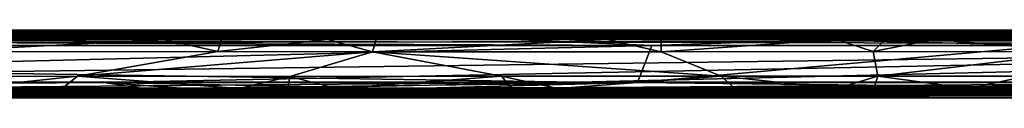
# Model space of a CAD drawing. Header units: millimetres. Extents: x -474 to 3044, y -109 to 1309.
# Tile 60 of 118: x 1193 to 1921, y 1030 to 1080. Entities that reach past the tile are written whole.
import ezdxf

# ---------------------------------------------------------------- set-up
doc = ezdxf.new("R2010")
doc.units = ezdxf.units.MM
doc.layers.add('Layer 01', color=7, linetype='Continuous', true_color=0x000000)

msp = doc.modelspace()

# ---------------------------------------------------------------- linework, layer by layer
at = {"layer": 'Layer 01'}
for points in [[(926.71, 1078, 948.1), (2639.11, 1075.66, 946.52), (-145.95, 1075.66, 946.52)], [(659.42, 1077.9, 1019), (2102.13, 1077.9, 1019), (1023.07, 1079.47, 1016.66)], [(1224.94, 1075.54, 1020.52), (2102.13, 1077.9, 1019), (659.42, 1077.9, 1019)], [(1063.24, 1075.54, 1020.52), (1224.94, 1075.54, 1020.52), (659.42, 1077.9, 1019)], [(993.63, 1080, 1006.27), (1356.14, 1080, 960.61), (835.73, 1080, 960.64)], [(835.73, 1080, 960.64), (1209.91, 1080, 953), (946.96, 1080, 952.99)], [(1356.14, 1080, 960.61), (1209.91, 1080, 953), (835.73, 1080, 960.64)], [(983.24, 1079.52, 950.45), (1256.41, 1078, 948.1), (926.71, 1078, 948.1)], [(926.71, 1078, 948.1), (1256.41, 1078, 948.1), (2639.11, 1075.66, 946.52)], [(983.24, 1079.52, 950.45), (946.96, 1080, 952.99), (1209.91, 1080, 953)], [(983.24, 1079.52, 950.45), (1209.91, 1080, 953), (1241.95, 1079.52, 950.45)], [(983.24, 1079.52, 950.45), (1241.95, 1079.52, 950.45), (1256.41, 1078, 948.1)], [(993.63, 1080, 1006.27), (1039.05, 1080, 1006.25), (1356.14, 1080, 960.61)], [(1340.04, 1080, 1014), (1023.07, 1079.47, 1016.66), (1411.01, 1079.47, 1016.66)], [(1023.07, 1079.47, 1016.66), (1340.04, 1080, 1014), (1265.09, 1080, 1014)], [(1023.07, 1079.47, 1016.66), (1265.09, 1080, 1014), (1042.37, 1080, 1014)], [(2102.13, 1077.9, 1019), (1411.01, 1079.47, 1016.66), (1023.07, 1079.47, 1016.66)], [(1039.05, 1080, 1006.25), (1305.87, 1080, 1006.41), (1356.14, 1080, 960.61)], [(1039.05, 1080, 1006.25), (1265.09, 1080, 1014), (1305.87, 1080, 1006.41)], [(1039.05, 1080, 1006.25), (1042.37, 1080, 1014), (1265.09, 1080, 1014)], [(1356.14, 1080, 960.61), (1521.84, 1080, 952.99), (1209.91, 1080, 953)], [(1209.91, 1080, 953), (1521.84, 1080, 952.99), (1613.11, 1079.52, 950.46), (1241.95, 1079.52, 950.45)], [(1224.94, 1075.54, 1020.52), (1391.28, 1075.54, 1020.52), (2102.13, 1077.9, 1019)], [(1241.95, 1079.52, 950.45), (1613.11, 1079.52, 950.46), (1256.41, 1078, 948.1)], [(1613.11, 1079.52, 950.46), (1826.68, 1078, 948.1), (1256.41, 1078, 948.1)], [(1256.41, 1078, 948.1), (1826.68, 1078, 948.1), (2639.11, 1075.66, 946.52)], [(1340.04, 1080, 1014), (1305.87, 1080, 1006.41), (1265.09, 1080, 1014)], [(1305.87, 1080, 1006.41), (1488.5, 1080, 1006.52), (1356.14, 1080, 960.61)], [(1305.87, 1080, 1006.41), (1364.83, 1080, 1014), (1503.34, 1080, 1014), (1488.5, 1080, 1006.52)], [(1305.87, 1080, 1006.41), (1340.04, 1080, 1014), (1364.83, 1080, 1014)], [(1340.04, 1080, 1014), (1411.01, 1079.47, 1016.66), (1364.83, 1080, 1014)], [(1488.5, 1080, 1006.52), (1537.88, 1080, 1006.24), (1356.14, 1080, 960.61)], [(1537.88, 1080, 1006.24), (1821.29, 1080, 960.68), (1356.14, 1080, 960.61)], [(1521.84, 1080, 952.99), (1356.14, 1080, 960.61), (1710.3, 1080, 953)], [(1356.14, 1080, 960.61), (1821.29, 1080, 960.68), (1710.3, 1080, 953)], [(1411.01, 1079.47, 1016.66), (1503.34, 1080, 1014), (1364.83, 1080, 1014)], [(1391.28, 1075.54, 1020.52), (1552.03, 1075.54, 1020.52), (2102.13, 1077.9, 1019)], [(1503.34, 1080, 1014), (1411.01, 1079.47, 1016.66), (1524.53, 1079.48, 1016.66)], [(2102.13, 1077.9, 1019), (1524.53, 1079.48, 1016.66), (1411.01, 1079.47, 1016.66)], [(1488.5, 1080, 1006.52), (1503.34, 1080, 1014), (1517.4, 1080, 1014)], [(1488.5, 1080, 1006.52), (1517.4, 1080, 1014), (1537.88, 1080, 1006.24)], [(1503.34, 1080, 1014), (1524.53, 1079.48, 1016.66), (1517.4, 1080, 1014)], [(1537.88, 1080, 1006.24), (1517.4, 1080, 1014), (1531.55, 1080, 1014)], [(1531.55, 1080, 1014), (1517.4, 1080, 1014), (1524.53, 1079.48, 1016.66)], [(1613.11, 1079.52, 950.46), (1521.84, 1080, 952.99), (1710.3, 1080, 953)], [(1758.76, 1079.47, 1016.66), (1531.55, 1080, 1014), (1524.53, 1079.48, 1016.66)], [(2102.13, 1077.9, 1019), (1758.76, 1079.47, 1016.66), (1524.53, 1079.48, 1016.66)], [(1537.88, 1080, 1006.24), (1531.55, 1080, 1014), (1668.92, 1080, 1014)], [(1531.55, 1080, 1014), (1758.76, 1079.47, 1016.66), (1668.92, 1080, 1014)], [(1537.88, 1080, 1006.24), (1735.45, 1080, 1006.26), (1821.29, 1080, 960.68)], [(1537.88, 1080, 1006.24), (1668.92, 1080, 1014), (1735.45, 1080, 1006.26)], [(1552.03, 1075.54, 1020.52), (1722.42, 1075.54, 1020.52), (2102.13, 1077.9, 1019)], [(1613.11, 1079.52, 950.46), (1710.3, 1080, 953), (1773.38, 1079.52, 950.45)], [(1613.11, 1079.52, 950.46), (1773.38, 1079.52, 950.45), (1826.68, 1078, 948.1)], [(1735.45, 1080, 1006.26), (1668.92, 1080, 1014), (1747, 1080, 1014)], [(1758.76, 1079.47, 1016.66), (1747, 1080, 1014), (1668.92, 1080, 1014)], [(2053.59, 1080, 953.01), (1710.3, 1080, 953), (1821.29, 1080, 960.68)], [(1773.38, 1079.52, 950.45), (1710.3, 1080, 953), (2053.59, 1080, 953.01)], [(1722.42, 1075.54, 1020.52), (1938.42, 1075.55, 1020.52), (2102.13, 1077.9, 1019)], [(1735.45, 1080, 1006.26), (1778.33, 1080, 1006.38), (1821.29, 1080, 960.68)], [(1735.45, 1080, 1006.26), (1747, 1080, 1014), (1762.02, 1080, 1014)], [(1735.45, 1080, 1006.26), (1762.02, 1080, 1014), (1778.33, 1080, 1006.38)], [(1747, 1080, 1014), (1758.76, 1079.47, 1016.66), (1762.02, 1080, 1014)], [(1786.48, 1080, 1013.99), (1758.76, 1079.47, 1016.66), (1824.03, 1079.48, 1016.66)], [(1758.76, 1079.47, 1016.66), (1786.48, 1080, 1013.99), (1762.02, 1080, 1014)], [(2102.13, 1077.9, 1019), (1824.03, 1079.48, 1016.66), (1758.76, 1079.47, 1016.66)], [(1778.33, 1080, 1006.38), (1762.02, 1080, 1014), (1786.48, 1080, 1013.99)], [(1773.38, 1079.52, 950.45), (2053.59, 1080, 953.01), (2189.93, 1079.52, 950.45)], [(1773.38, 1079.52, 950.45), (2189.93, 1079.52, 950.45), (1826.68, 1078, 948.1)], [(1778.33, 1080, 1006.38), (1826.38, 1080, 1006.45), (1821.29, 1080, 960.68)], [(1778.33, 1080, 1006.38), (1786.48, 1080, 1013.99), (1810.95, 1080, 1014)], [(1778.33, 1080, 1006.38), (1810.95, 1080, 1014), (1826.38, 1080, 1006.45)], [(1786.48, 1080, 1013.99), (1824.03, 1079.48, 1016.66), (1810.95, 1080, 1014)], [(1826.38, 1080, 1006.45), (1810.95, 1080, 1014), (1847.68, 1080, 1014)], [(1810.95, 1080, 1014), (1824.03, 1079.48, 1016.66), (1847.68, 1080, 1014)], [(2193.56, 1080, 960.69), (2166.29, 1080, 953), (1821.29, 1080, 960.68), (1826.38, 1080, 1006.45)], [(2053.59, 1080, 953.01), (1821.29, 1080, 960.68), (2166.29, 1080, 953)], [(1847.68, 1080, 1014), (1824.03, 1079.48, 1016.66), (2333.44, 1079.47, 1016.66)], [(2102.13, 1077.9, 1019), (2333.44, 1079.47, 1016.66), (1824.03, 1079.48, 1016.66)], [(1826.38, 1080, 1006.45), (2310.64, 1080, 1006.35), (2193.56, 1080, 960.69)], [(1826.38, 1080, 1006.45), (2245.34, 1080, 1014), (2310.64, 1080, 1006.35)], [(1826.38, 1080, 1006.45), (1847.68, 1080, 1014), (2245.34, 1080, 1014)], [(2189.93, 1079.52, 950.45), (2400.92, 1078, 948.1), (1826.68, 1078, 948.1)], [(1826.68, 1078, 948.1), (2400.92, 1078, 948.1), (2639.11, 1075.66, 946.52)], [(2333.44, 1079.47, 1016.66), (2245.34, 1080, 1014), (1847.68, 1080, 1014)], [(-175.82, 1075.8, 950.14), (2055.51, 1075.8, 950.14), (2745.4, 1076.7, 951.48)], [(-175.82, 1075.8, 950.14), (2745.4, 1076.7, 951.48), (700.7, 1076.7, 951.48)], [(2210.52, 1074.45, 949.27), (2055.51, 1075.8, 950.14), (-175.82, 1075.8, 950.14)], [(1072.05, 1074.46, 949.28), (2210.52, 1074.45, 949.27), (-175.82, 1075.8, 950.14)], [(765.28, 1077, 956.78), (1729.52, 1077, 1010.13), (-172.84, 1077, 1010.21)], [(1729.52, 1077, 1010.13), (48.63, 1077, 1013.98), (-172.84, 1077, 1010.21)], [(-168.34, 1068.47, 946), (2493.43, 1073, 946), (2605.47, 1068.49, 946), (595.83, 1041.51, 946)], [(-168.34, 1068.47, 946), (-162.26, 1072.99, 946), (2493.43, 1073, 946)], [(-166.79, 1074.52, 1017.7), (81.16, 1075.86, 1016.8), (2746.32, 1075.86, 1016.8), (2003.91, 1074.52, 1017.7)], [(604.35, 1073, 1018), (-166.79, 1074.52, 1017.7), (2003.91, 1074.52, 1017.7)], [(2738.57, 1068.58, 949), (781.13, 1072.99, 949), (-165.47, 1068.57, 949)], [(-162.26, 1072.99, 946), (-145.95, 1075.66, 946.52), (2493.43, 1073, 946)], [(2639.11, 1075.66, 946.52), (2493.43, 1073, 946), (-145.95, 1075.66, 946.52)], [(41.56, 1076.73, 1015.45), (1003.07, 1076.73, 1015.46), (2746.32, 1075.86, 1016.8)], [(41.56, 1076.73, 1015.45), (2746.32, 1075.86, 1016.8), (81.16, 1075.86, 1016.8)], [(1743.09, 1076.73, 1015.45), (48.63, 1077, 1013.98), (1740.44, 1077, 1013.98)], [(1003.07, 1076.73, 1015.46), (48.63, 1077, 1013.98), (1743.09, 1076.73, 1015.45)], [(1729.52, 1077, 1010.13), (1740.44, 1077, 1013.98), (48.63, 1077, 1013.98)], [(1660.52, 1068.72, 1018), (256.23, 1068.64, 1018), (604.35, 1073, 1018)], [(604.35, 1073, 1018), (2003.91, 1074.52, 1017.7), (1558.21, 1073, 1018)], [(604.35, 1073, 1018), (1558.21, 1073, 1018), (1660.52, 1068.72, 1018)], [(2745.4, 1076.7, 951.48), (1069.45, 1077, 953.01), (700.7, 1076.7, 951.48)], [(765.28, 1077, 956.78), (2741.8, 1077, 956.81), (2268.06, 1077, 1010.13)], [(765.28, 1077, 956.78), (2268.06, 1077, 1010.13), (1729.52, 1077, 1010.13)], [(765.28, 1077, 956.78), (1069.45, 1077, 953.01), (2748.85, 1077, 953.01), (2741.8, 1077, 956.81)], [(2210.52, 1074.45, 949.27), (1072.05, 1074.46, 949.28), (781.13, 1072.99, 949), (2067.63, 1073, 949)], [(2738.57, 1068.58, 949), (2067.63, 1073, 949), (781.13, 1072.99, 949)], [(1003.07, 1076.73, 1015.46), (1743.09, 1076.73, 1015.45), (2746.32, 1075.86, 1016.8)], [(1063.24, 1075.54, 1020.52), (1129.63, 1073, 1021), (1224.94, 1075.54, 1020.52)], [(1069.45, 1077, 953.01), (2745.4, 1076.7, 951.48), (2748.85, 1077, 953.01)], [(1126.44, 1064.1, 1021), (1299.89, 1073, 1021), (1129.63, 1073, 1021)], [(1126.44, 1064.1, 1021), (1339.46, 1064.2, 1021), (1299.89, 1073, 1021)], [(1224.94, 1075.54, 1020.52), (1129.63, 1073, 1021), (1299.89, 1073, 1021)], [(1224.94, 1075.54, 1020.52), (1299.89, 1073, 1021), (1342.25, 1073, 1021)], [(1224.94, 1075.54, 1020.52), (1342.25, 1073, 1021), (1391.28, 1075.54, 1020.52)], [(1299.89, 1073, 1021), (1339.46, 1064.2, 1021), (1342.25, 1073, 1021)], [(1339.46, 1064.2, 1021), (1453.86, 1063.99, 1021), (1420.57, 1073, 1021)], [(1339.46, 1064.2, 1021), (1420.57, 1073, 1021), (1342.25, 1073, 1021)], [(1391.28, 1075.54, 1020.52), (1342.25, 1073, 1021), (1420.57, 1073, 1021)], [(1391.28, 1075.54, 1020.52), (1456.72, 1073, 1021), (1552.03, 1075.54, 1020.52)], [(1391.28, 1075.54, 1020.52), (1420.57, 1073, 1021), (1456.72, 1073, 1021)], [(1453.86, 1063.99, 1021), (1456.72, 1073, 1021), (1420.57, 1073, 1021)], [(1453.86, 1063.99, 1021), (1627.31, 1073, 1021), (1456.72, 1073, 1021)], [(1453.86, 1063.99, 1021), (1667.44, 1064, 1021), (1627.31, 1073, 1021)], [(1552.03, 1075.54, 1020.52), (1456.72, 1073, 1021), (1627.31, 1073, 1021)], [(1552.03, 1075.54, 1020.52), (1627.31, 1073, 1021), (1667.42, 1073, 1021)], [(1552.03, 1075.54, 1020.52), (1667.42, 1073, 1021), (1722.42, 1075.54, 1020.52)], [(1558.21, 1073, 1018), (2003.91, 1074.52, 1017.7), (1784.14, 1072.99, 1018)], [(1660.52, 1068.72, 1018), (1558.21, 1073, 1018), (1784.14, 1072.99, 1018)], [(1667.44, 1064, 1021), (1667.42, 1073, 1021), (1627.31, 1073, 1021)], [(1660.52, 1068.72, 1018), (1784.14, 1072.99, 1018), (1956.24, 1068.71, 1018)], [(1722.42, 1075.54, 1020.52), (1667.42, 1073, 1021), (1796.74, 1073, 1021)], [(1667.44, 1064, 1021), (1796.74, 1073, 1021), (1667.42, 1073, 1021)], [(1667.44, 1064, 1021), (1824.14, 1064.18, 1021), (1796.74, 1073, 1021)], [(1722.42, 1075.54, 1020.52), (1832.84, 1073, 1021), (1938.42, 1075.55, 1020.52)], [(1722.42, 1075.54, 1020.52), (1796.74, 1073, 1021), (1832.84, 1073, 1021)], [(1729.52, 1077, 1010.13), (1751.83, 1077, 1013.98), (1740.44, 1077, 1013.98)], [(2268.06, 1077, 1010.13), (1751.83, 1077, 1013.98), (1729.52, 1077, 1010.13)], [(1743.09, 1076.73, 1015.45), (1740.44, 1077, 1013.98), (1751.83, 1077, 1013.98)], [(1743.09, 1076.73, 1015.45), (1751.83, 1077, 1013.98), (2276.66, 1076.73, 1015.46)], [(1743.09, 1076.73, 1015.45), (2276.66, 1076.73, 1015.46), (2746.32, 1075.86, 1016.8)], [(2276.66, 1076.73, 1015.46), (1751.83, 1077, 1013.98), (2274.05, 1077, 1013.99)], [(2268.06, 1077, 1010.13), (2274.05, 1077, 1013.99), (1751.83, 1077, 1013.98)], [(1784.14, 1072.99, 1018), (2003.91, 1074.52, 1017.7), (1966.42, 1073, 1018)], [(1966.42, 1073, 1018), (1956.24, 1068.71, 1018), (1784.14, 1072.99, 1018)], [(1824.14, 1064.18, 1021), (1832.84, 1073, 1021), (1796.74, 1073, 1021)], [(1824.14, 1064.18, 1021), (1979.58, 1063.99, 1021), (1868.95, 1073, 1021)], [(1824.14, 1064.18, 1021), (1868.95, 1073, 1021), (1832.84, 1073, 1021)], [(1938.42, 1075.55, 1020.52), (1832.84, 1073, 1021), (1868.95, 1073, 1021)], [(1938.42, 1075.55, 1020.52), (1868.95, 1073, 1021), (1997.52, 1073, 1021)], [(1997.52, 1073, 1021), (1868.95, 1073, 1021), (1979.58, 1063.99, 1021)], [(1606.03, 1041.52, 949), (2738.57, 1068.58, 949), (-165.47, 1068.57, 949)], [(22, 1041.57, 949), (1606.03, 1041.52, 949), (-165.47, 1068.57, 949)], [(561.97, 1041.4, 1018), (256.23, 1068.64, 1018), (1660.52, 1068.72, 1018)], [(1649.86, 1041.27, 1018), (561.97, 1041.4, 1018), (1660.52, 1068.72, 1018)], [(2605.47, 1068.49, 946), (1255.33, 1041.42, 946), (595.83, 1041.51, 946)], [(1121.59, 1045.88, 1021), (1235.67, 1046.05, 1021), (1339.46, 1064.2, 1021), (1126.44, 1064.1, 1021)], [(1339.46, 1064.2, 1021), (1235.67, 1046.05, 1021), (1453.86, 1063.99, 1021)], [(1453.86, 1063.99, 1021), (1235.67, 1046.05, 1021), (1392.83, 1045.82, 1021)], [(2737.5, 1041.44, 946), (1462.19, 1037.01, 946), (1255.33, 1041.42, 946), (2605.47, 1068.49, 946)], [(1453.86, 1063.99, 1021), (1392.83, 1045.82, 1021), (1549.26, 1046, 1021)], [(1667.44, 1064, 1021), (1453.86, 1063.99, 1021), (1711.69, 1046.03, 1021)], [(1711.69, 1046.03, 1021), (1453.86, 1063.99, 1021), (1549.26, 1046, 1021)], [(1606.03, 1041.52, 949), (2174.36, 1041.63, 949), (2738.57, 1068.58, 949)], [(1956.24, 1068.71, 1018), (1649.86, 1041.27, 1018), (1660.52, 1068.72, 1018)], [(1956.24, 1068.71, 1018), (2162.74, 1041.35, 1018), (1649.86, 1041.27, 1018)], [(1667.44, 1064, 1021), (1711.69, 1046.03, 1021), (1827.48, 1045.94, 1021), (1824.14, 1064.18, 1021)], [(1979.58, 1063.99, 1021), (1824.14, 1064.18, 1021), (1827.48, 1045.94, 1021)], [(1979.58, 1063.99, 1021), (1827.48, 1045.94, 1021), (1937.3, 1045.99, 1021)], [(22, 1041.57, 949), (1047.11, 1037, 949), (1606.03, 1041.52, 949)], [(561.97, 1041.4, 1018), (1323.9, 1037.02, 1018), (547.67, 1037.01, 1018)], [(1649.86, 1041.27, 1018), (1323.9, 1037.02, 1018), (561.97, 1041.4, 1018)], [(1255.33, 1041.42, 946), (660.83, 1037.02, 946), (595.83, 1041.51, 946)], [(1255.33, 1041.42, 946), (1282.72, 1037.01, 946), (660.83, 1037.02, 946)], [(1606.03, 1041.52, 949), (1047.11, 1037, 949), (1374.25, 1037, 949)], [(1235.67, 1046.05, 1021), (1121.59, 1045.88, 1021), (1149.44, 1037, 1021)], [(1235.67, 1046.05, 1021), (1149.44, 1037, 1021), (1224.47, 1037, 1021)], [(1355.21, 1037, 1021), (1235.67, 1046.05, 1021), (1224.47, 1037, 1021)], [(1235.67, 1046.05, 1021), (1355.21, 1037, 1021), (1392.83, 1045.82, 1021)], [(1315.53, 1036.98, 946), (1255.33, 1041.42, 946), (1462.19, 1037.01, 946)], [(1255.33, 1041.42, 946), (1315.53, 1036.98, 946), (1282.72, 1037.01, 946)], [(1649.86, 1041.27, 1018), (1482.87, 1037, 1018), (1323.9, 1037.02, 1018)], [(1392.83, 1045.82, 1021), (1355.21, 1037, 1021), (1391.31, 1037, 1021)], [(1606.03, 1041.52, 949), (1374.25, 1037, 949), (1515.33, 1037, 949)], [(1392.83, 1045.82, 1021), (1391.31, 1037, 1021), (1427.38, 1037, 1021)], [(1549.26, 1046, 1021), (1392.83, 1045.82, 1021), (1427.38, 1037, 1021)], [(1549.26, 1046, 1021), (1427.38, 1037, 1021), (1556.79, 1037, 1021)], [(1462.19, 1037.01, 946), (2737.5, 1041.44, 946), (1756.73, 1037.02, 946)], [(2009.38, 1037.02, 1018), (1482.87, 1037, 1018), (1649.86, 1041.27, 1018)], [(1606.03, 1041.52, 949), (1515.33, 1037, 949), (2174.36, 1041.63, 949)], [(2174.36, 1041.63, 949), (1515.33, 1037, 949), (1835.78, 1037.01, 949)], [(1549.26, 1046, 1021), (1590.93, 1037, 1021), (1711.69, 1046.03, 1021)], [(1549.26, 1046, 1021), (1556.79, 1037, 1021), (1590.93, 1037, 1021)], [(1711.69, 1046.03, 1021), (1590.93, 1037, 1021), (1721.7, 1037, 1021)], [(1649.86, 1041.27, 1018), (2162.74, 1041.35, 1018), (2009.38, 1037.02, 1018)], [(1711.69, 1046.03, 1021), (1721.7, 1037, 1021), (1797.14, 1037, 1021)], [(1711.69, 1046.03, 1021), (1797.14, 1037, 1021), (1827.48, 1045.94, 1021)], [(2737.5, 1041.44, 946), (2122.22, 1037.02, 946), (1756.73, 1037.02, 946)], [(1827.48, 1045.94, 1021), (1797.14, 1037, 1021), (1824.68, 1037, 1021)], [(1894.89, 1037, 1021), (1827.48, 1045.94, 1021), (1824.68, 1037, 1021)], [(1937.3, 1045.99, 1021), (1827.48, 1045.94, 1021), (1894.89, 1037, 1021)], [(2174.36, 1041.63, 949), (1835.78, 1037.01, 949), (2141.06, 1037, 949)], [(1937.3, 1045.99, 1021), (1894.89, 1037, 1021), (1929.01, 1037, 1021)], [(-176.33, 1034.14, 950.2), (2743.48, 1034.14, 950.2), (1683.85, 1035.48, 949.3)], [(-176.33, 1034.14, 950.2), (1683.85, 1035.48, 949.3), (49.39, 1035.48, 949.3)], [(962.89, 1033.27, 951.54), (2743.48, 1034.14, 950.2), (-176.33, 1034.14, 950.2)], [(1134.05, 1035.55, 1017.73), (2746.32, 1034.2, 1016.86), (-176.08, 1034.2, 1016.86)], [(-176.08, 1034.2, 1016.86), (2746.32, 1034.2, 1016.86), (-166.6, 1033.3, 1015.52)], [(2746.32, 1034.2, 1016.86), (1624.66, 1033.3, 1015.52), (-166.6, 1033.3, 1015.52)], [(1047.11, 1037, 949), (49.39, 1035.48, 949.3), (1683.85, 1035.48, 949.3)], [(700.33, 1035.55, 1017.73), (547.67, 1037.01, 1018), (1323.9, 1037.02, 1018)], [(1248.96, 1034.45, 946.48), (660.83, 1037.02, 946), (1282.72, 1037.01, 946)], [(1071.68, 1034.45, 946.48), (660.83, 1037.02, 946), (1248.96, 1034.45, 946.48)], [(700.33, 1035.55, 1017.73), (1323.9, 1037.02, 1018), (1134.05, 1035.55, 1017.73)], [(853.11, 1032, 1018.9), (1555.49, 1032, 1018.9), (1123.43, 1034.34, 1020.48)], [(1071.68, 1034.45, 946.48), (1879.97, 1032.1, 948), (954.72, 1032.1, 948)], [(962.89, 1033.27, 951.54), (1411.6, 1033.27, 951.55), (2743.48, 1034.14, 950.2)], [(1047.11, 1037, 949), (1683.85, 1035.48, 949.3), (1374.25, 1037, 949)], [(1071.68, 1034.45, 946.48), (1248.96, 1034.45, 946.48), (1879.97, 1032.1, 948)], [(1224.47, 1037, 1021), (1123.43, 1034.34, 1020.48), (1297.42, 1034.34, 1020.48)], [(1149.44, 1037, 1021), (1123.43, 1034.34, 1020.48), (1224.47, 1037, 1021)], [(1555.49, 1032, 1018.9), (1297.42, 1034.34, 1020.48), (1123.43, 1034.34, 1020.48)], [(1134.05, 1035.55, 1017.73), (1323.9, 1037.02, 1018), (1482.87, 1037, 1018)], [(1134.05, 1035.55, 1017.73), (1482.87, 1037, 1018), (2159.16, 1035.55, 1017.73)], [(1134.05, 1035.55, 1017.73), (2159.16, 1035.55, 1017.73), (2746.32, 1034.2, 1016.86)], [(1224.47, 1037, 1021), (1297.42, 1034.34, 1020.48), (1355.21, 1037, 1021)], [(1248.96, 1034.45, 946.48), (1282.72, 1037.01, 946), (1315.53, 1036.98, 946)], [(1248.96, 1034.45, 946.48), (1315.53, 1036.98, 946), (1390.1, 1034.46, 946.48)], [(1248.96, 1034.45, 946.48), (1390.1, 1034.46, 946.48), (1879.97, 1032.1, 948)], [(1355.21, 1037, 1021), (1297.42, 1034.34, 1020.48), (1391.31, 1037, 1021)], [(1501.49, 1034.34, 1020.48), (1391.31, 1037, 1021), (1297.42, 1034.34, 1020.48)], [(1555.49, 1032, 1018.9), (1501.49, 1034.34, 1020.48), (1297.42, 1034.34, 1020.48)], [(1390.1, 1034.46, 946.48), (1315.53, 1036.98, 946), (1462.19, 1037.01, 946)], [(1374.25, 1037, 949), (1683.85, 1035.48, 949.3), (1515.33, 1037, 949)], [(1390.1, 1034.46, 946.48), (1462.19, 1037.01, 946), (1471.4, 1034.46, 946.48)], [(1390.1, 1034.46, 946.48), (1471.4, 1034.46, 946.48), (1879.97, 1032.1, 948)], [(1391.31, 1037, 1021), (1501.49, 1034.34, 1020.48), (1427.38, 1037, 1021)], [(1411.6, 1033.27, 951.55), (2746.17, 1033.27, 951.54), (2743.48, 1034.14, 950.2)], [(1427.38, 1037, 1021), (1501.49, 1034.34, 1020.48), (1556.79, 1037, 1021)], [(1462.19, 1037.01, 946), (1756.73, 1037.02, 946), (1887.74, 1034.45, 946.48), (1471.4, 1034.46, 946.48)], [(1471.4, 1034.46, 946.48), (1887.74, 1034.45, 946.48), (1879.97, 1032.1, 948)], [(2159.16, 1035.55, 1017.73), (1482.87, 1037, 1018), (2009.38, 1037.02, 1018)], [(1556.79, 1037, 1021), (1501.49, 1034.34, 1020.48), (1664.98, 1034.34, 1020.48)], [(1555.49, 1032, 1018.9), (1664.98, 1034.34, 1020.48), (1501.49, 1034.34, 1020.48)], [(1515.33, 1037, 949), (1683.85, 1035.48, 949.3), (1835.78, 1037.01, 949)], [(1555.49, 1032, 1018.9), (2288.78, 1032, 1018.9), (2000.65, 1034.34, 1020.48)], [(1555.49, 1032, 1018.9), (2000.65, 1034.34, 1020.48), (1830.09, 1034.34, 1020.48)], [(1555.49, 1032, 1018.9), (1830.09, 1034.34, 1020.48), (1664.98, 1034.34, 1020.48)], [(1556.79, 1037, 1021), (1664.98, 1034.34, 1020.48), (1590.93, 1037, 1021)], [(1590.93, 1037, 1021), (1664.98, 1034.34, 1020.48), (1721.7, 1037, 1021)], [(2746.32, 1034.2, 1016.86), (2173.58, 1033.3, 1015.52), (1624.66, 1033.3, 1015.52)], [(1721.7, 1037, 1021), (1664.98, 1034.34, 1020.48), (1830.09, 1034.34, 1020.48)], [(2284.97, 1035.48, 949.3), (1835.78, 1037.01, 949), (1683.85, 1035.48, 949.3)], [(2743.48, 1034.14, 950.2), (2284.97, 1035.48, 949.3), (1683.85, 1035.48, 949.3)], [(1721.7, 1037, 1021), (1830.09, 1034.34, 1020.48), (1797.14, 1037, 1021)], [(1887.74, 1034.45, 946.48), (1756.73, 1037.02, 946), (1961.96, 1034.46, 946.48)], [(1961.96, 1034.46, 946.48), (1756.73, 1037.02, 946), (2122.22, 1037.02, 946)], [(1797.14, 1037, 1021), (1830.09, 1034.34, 1020.48), (1824.68, 1037, 1021)], [(1824.68, 1037, 1021), (1830.09, 1034.34, 1020.48), (1894.89, 1037, 1021)], [(1894.89, 1037, 1021), (1830.09, 1034.34, 1020.48), (1929.01, 1037, 1021)], [(1929.01, 1037, 1021), (1830.09, 1034.34, 1020.48), (2000.65, 1034.34, 1020.48)], [(1835.78, 1037.01, 949), (2284.97, 1035.48, 949.3), (2141.06, 1037, 949)], [(2732.66, 1034.46, 946.48), (2732.29, 1032.1, 948), (1879.97, 1032.1, 948)], [(2233.14, 1034.45, 946.48), (2732.66, 1034.46, 946.48), (1879.97, 1032.1, 948)], [(1961.96, 1034.46, 946.48), (2233.14, 1034.45, 946.48), (1879.97, 1032.1, 948)], [(1887.74, 1034.45, 946.48), (1961.96, 1034.46, 946.48), (1879.97, 1032.1, 948)], [(1637.51, 1033, 1010.1), (2743.69, 1033, 956.92), (-172.75, 1033, 956.72)], [(941.95, 1033, 1010.1), (1637.51, 1033, 1010.1), (-172.75, 1033, 956.72)], [(2743.69, 1033, 956.92), (910.88, 1033, 953.02), (-172.75, 1033, 956.72)], [(1566.48, 1033, 1014), (-166.6, 1033.3, 1015.52), (1624.66, 1033.3, 1015.52)], [(1068.14, 1033, 1014), (-166.6, 1033.3, 1015.52), (1566.48, 1033, 1014)], [(1039.03, 1030, 960.74), (1714.19, 1030, 1006.32), (833.14, 1030, 1006.3)], [(1714.19, 1030, 1006.32), (1332.02, 1030, 1013.99), (833.14, 1030, 1006.3)], [(951.25, 1030, 1014), (833.14, 1030, 1006.3), (1332.02, 1030, 1013.99)], [(1161.99, 1030.48, 1016.54), (1555.49, 1032, 1018.9), (853.11, 1032, 1018.9)], [(1411.6, 1033.27, 951.55), (910.88, 1033, 953.02), (2740.82, 1033, 953.03)], [(962.89, 1033.27, 951.54), (910.88, 1033, 953.02), (1411.6, 1033.27, 951.55)], [(2743.69, 1033, 956.92), (2740.82, 1033, 953.03), (910.88, 1033, 953.02)], [(941.95, 1033, 1010.1), (1566.48, 1033, 1014), (1637.51, 1033, 1010.1)], [(1068.14, 1033, 1014), (1566.48, 1033, 1014), (941.95, 1033, 1010.1)], [(1332.02, 1030, 1013.99), (1161.99, 1030.48, 1016.54), (951.25, 1030, 1014)], [(954.72, 1032.1, 948), (1879.97, 1032.1, 948), (1020.8, 1030.52, 950.34)], [(1879.97, 1032.1, 948), (1341.67, 1030.52, 950.34), (1020.8, 1030.52, 950.34)], [(1265.26, 1030, 953), (1020.8, 1030.52, 950.34), (1341.67, 1030.52, 950.34)], [(1041.91, 1030, 953), (1020.8, 1030.52, 950.34), (1265.26, 1030, 953)], [(1039.03, 1030, 960.74), (1297.2, 1030, 960.67), (1714.19, 1030, 1006.32)], [(1265.26, 1030, 953), (1297.2, 1030, 960.67), (1039.03, 1030, 960.74)], [(1039.03, 1030, 960.74), (1041.91, 1030, 953), (1265.26, 1030, 953)], [(1161.99, 1030.48, 1016.54), (1374.94, 1030.48, 1016.54), (1555.49, 1032, 1018.9)], [(1161.99, 1030.48, 1016.54), (1332.02, 1030, 1013.99), (1374.94, 1030.48, 1016.54)], [(1341.67, 1030.52, 950.34), (1290.01, 1030, 953), (1265.26, 1030, 953)], [(1290.01, 1030, 953), (1297.2, 1030, 960.67), (1265.26, 1030, 953)], [(1290.01, 1030, 953), (1341.67, 1030.52, 950.34), (1425.37, 1030, 953)], [(1297.2, 1030, 960.67), (1290.01, 1030, 953), (1425.37, 1030, 953)], [(1297.2, 1030, 960.67), (1486.98, 1030, 960.85), (1714.19, 1030, 1006.32)], [(1297.2, 1030, 960.67), (1425.37, 1030, 953), (1486.98, 1030, 960.85)], [(1450.6, 1030.48, 1016.54), (1332.02, 1030, 1013.99), (1537.32, 1030, 1014.01)], [(1374.94, 1030.48, 1016.54), (1332.02, 1030, 1013.99), (1450.6, 1030.48, 1016.54)], [(1714.19, 1030, 1006.32), (1537.32, 1030, 1014.01), (1332.02, 1030, 1013.99)], [(1879.97, 1032.1, 948), (1522.02, 1030.52, 950.34), (1341.67, 1030.52, 950.34)], [(1502.29, 1030, 953.01), (1425.37, 1030, 953), (1341.67, 1030.52, 950.34)], [(1502.29, 1030, 953.01), (1341.67, 1030.52, 950.34), (1522.02, 1030.52, 950.34)], [(1374.94, 1030.48, 1016.54), (1450.6, 1030.48, 1016.54), (1555.49, 1032, 1018.9)], [(1411.6, 1033.27, 951.55), (2740.82, 1033, 953.03), (2746.17, 1033.27, 951.54)], [(1486.98, 1030, 960.85), (1425.37, 1030, 953), (1502.29, 1030, 953.01)], [(1450.6, 1030.48, 1016.54), (1692.54, 1030.48, 1016.54), (1555.49, 1032, 1018.9)], [(1450.6, 1030.48, 1016.54), (1643.53, 1030, 1013.98), (1692.54, 1030.48, 1016.54)], [(1450.6, 1030.48, 1016.54), (1537.32, 1030, 1014.01), (1643.53, 1030, 1013.98)], [(1486.98, 1030, 960.85), (1535.47, 1030, 960.72), (1714.19, 1030, 1006.32)], [(1486.98, 1030, 960.85), (1502.29, 1030, 953.01), (1517.4, 1030, 953)], [(1486.98, 1030, 960.85), (1517.4, 1030, 953), (1535.47, 1030, 960.72)], [(1502.29, 1030, 953.01), (1522.02, 1030.52, 950.34), (1517.4, 1030, 953)], [(1522.02, 1030.52, 950.34), (1532.29, 1030, 953.01), (1517.4, 1030, 953)], [(1535.47, 1030, 960.72), (1517.4, 1030, 953), (1532.29, 1030, 953.01)], [(1879.97, 1032.1, 948), (1756.27, 1030.52, 950.34), (1522.02, 1030.52, 950.34)], [(1756.27, 1030.52, 950.34), (1532.29, 1030, 953.01), (1522.02, 1030.52, 950.34)], [(1532.29, 1030, 953.01), (1756.27, 1030.52, 950.34), (1609.48, 1030, 953)], [(1535.47, 1030, 960.72), (1532.29, 1030, 953.01), (1609.48, 1030, 953)], [(1535.47, 1030, 960.72), (1735.13, 1030, 960.48), (1714.19, 1030, 1006.32)], [(1535.47, 1030, 960.72), (1609.48, 1030, 953), (1747.97, 1030, 953), (1735.13, 1030, 960.48)], [(1537.32, 1030, 1014.01), (1714.19, 1030, 1006.32), (1643.53, 1030, 1013.98)], [(1871.26, 1030.48, 1016.55), (2288.78, 1032, 1018.9), (1555.49, 1032, 1018.9)], [(1692.54, 1030.48, 1016.54), (1871.26, 1030.48, 1016.55), (1555.49, 1032, 1018.9)], [(1624.66, 1033.3, 1015.52), (1802.1, 1033, 1013.99), (1566.48, 1033, 1014)], [(1637.51, 1033, 1010.1), (1566.48, 1033, 1014), (1802.1, 1033, 1013.99)], [(1609.48, 1030, 953), (1756.27, 1030.52, 950.34), (1747.97, 1030, 953)], [(1802.1, 1033, 1013.99), (1624.66, 1033.3, 1015.52), (2173.58, 1033.3, 1015.52)], [(1637.51, 1033, 1010.1), (2033.74, 1033, 1010.18), (2743.69, 1033, 956.92)], [(1637.51, 1033, 1010.1), (1998.99, 1033, 1014), (2033.74, 1033, 1010.18)], [(1637.51, 1033, 1010.1), (1802.1, 1033, 1013.99), (1998.99, 1033, 1014)], [(1692.54, 1030.48, 1016.54), (1643.53, 1030, 1013.98), (1694.14, 1030, 1014)], [(1694.14, 1030, 1014), (1643.53, 1030, 1013.98), (1714.19, 1030, 1006.32)], [(1692.54, 1030.48, 1016.54), (1769.99, 1030, 1014), (1871.26, 1030.48, 1016.55)], [(1692.54, 1030.48, 1016.54), (1694.14, 1030, 1014), (1769.99, 1030, 1014)], [(1714.19, 1030, 1006.32), (1769.99, 1030, 1014), (1694.14, 1030, 1014)], [(2268.62, 1030, 960.65), (2437.53, 1030, 1006.52), (1714.19, 1030, 1006.32)], [(1778.33, 1030, 960.62), (1901.67, 1030, 960.63), (1714.19, 1030, 1006.32)], [(2268.62, 1030, 960.65), (1714.19, 1030, 1006.32), (1901.67, 1030, 960.63)], [(1735.13, 1030, 960.48), (1778.33, 1030, 960.62), (1714.19, 1030, 1006.32)], [(2060.04, 1030, 1014.01), (1714.19, 1030, 1006.32), (2219.64, 1030, 1014)], [(1769.99, 1030, 1014), (1714.19, 1030, 1006.32), (2060.04, 1030, 1014.01)], [(2437.53, 1030, 1006.52), (2219.64, 1030, 1014), (1714.19, 1030, 1006.32)], [(1735.13, 1030, 960.48), (1747.97, 1030, 953), (1762.02, 1030, 953)], [(1735.13, 1030, 960.48), (1762.02, 1030, 953), (1778.33, 1030, 960.62)], [(1747.97, 1030, 953), (1756.27, 1030.52, 950.34), (1762.02, 1030, 953)], [(1879.97, 1032.1, 948), (1829.46, 1030.52, 950.34), (1756.27, 1030.52, 950.34)], [(1786.44, 1030, 953.01), (1756.27, 1030.52, 950.34), (1829.46, 1030.52, 950.34)], [(1756.27, 1030.52, 950.34), (1786.44, 1030, 953.01), (1762.02, 1030, 953)], [(1778.33, 1030, 960.62), (1762.02, 1030, 953), (1786.44, 1030, 953.01)], [(1871.26, 1030.48, 1016.55), (1769.99, 1030, 1014), (2060.04, 1030, 1014.01)], [(1778.33, 1030, 960.62), (1810.43, 1030, 953), (1901.67, 1030, 960.63)], [(1778.33, 1030, 960.62), (1786.44, 1030, 953.01), (1810.43, 1030, 953)], [(1786.44, 1030, 953.01), (1829.46, 1030.52, 950.34), (1810.43, 1030, 953)], [(1802.1, 1033, 1013.99), (2173.58, 1033.3, 1015.52), (1998.99, 1033, 1014)], [(1810.43, 1030, 953), (1829.46, 1030.52, 950.34), (1896.57, 1030, 953)], [(1901.67, 1030, 960.63), (1810.43, 1030, 953), (1896.57, 1030, 953)], [(1879.97, 1032.1, 948), (2731.51, 1030.52, 950.34), (1829.46, 1030.52, 950.34)], [(2263.14, 1030, 953), (1829.46, 1030.52, 950.34), (2473.84, 1030, 953)], [(1829.46, 1030.52, 950.34), (2263.14, 1030, 953), (1896.57, 1030, 953)], [(2731.51, 1030.52, 950.34), (2473.84, 1030, 953), (1829.46, 1030.52, 950.34)], [(1871.26, 1030.48, 1016.55), (2061.8, 1030.48, 1016.54), (2288.78, 1032, 1018.9)], [(1871.26, 1030.48, 1016.55), (2060.04, 1030, 1014.01), (2061.8, 1030.48, 1016.54)], [(1879.97, 1032.1, 948), (2732.29, 1032.1, 948), (2731.51, 1030.52, 950.34)], [(1901.67, 1030, 960.63), (1896.57, 1030, 953), (2263.14, 1030, 953)], [(1901.67, 1030, 960.63), (2263.14, 1030, 953), (2268.62, 1030, 960.65)]]:
    msp.add_3dface(points, dxfattribs=at)

doc.saveas('drawing.dxf')
